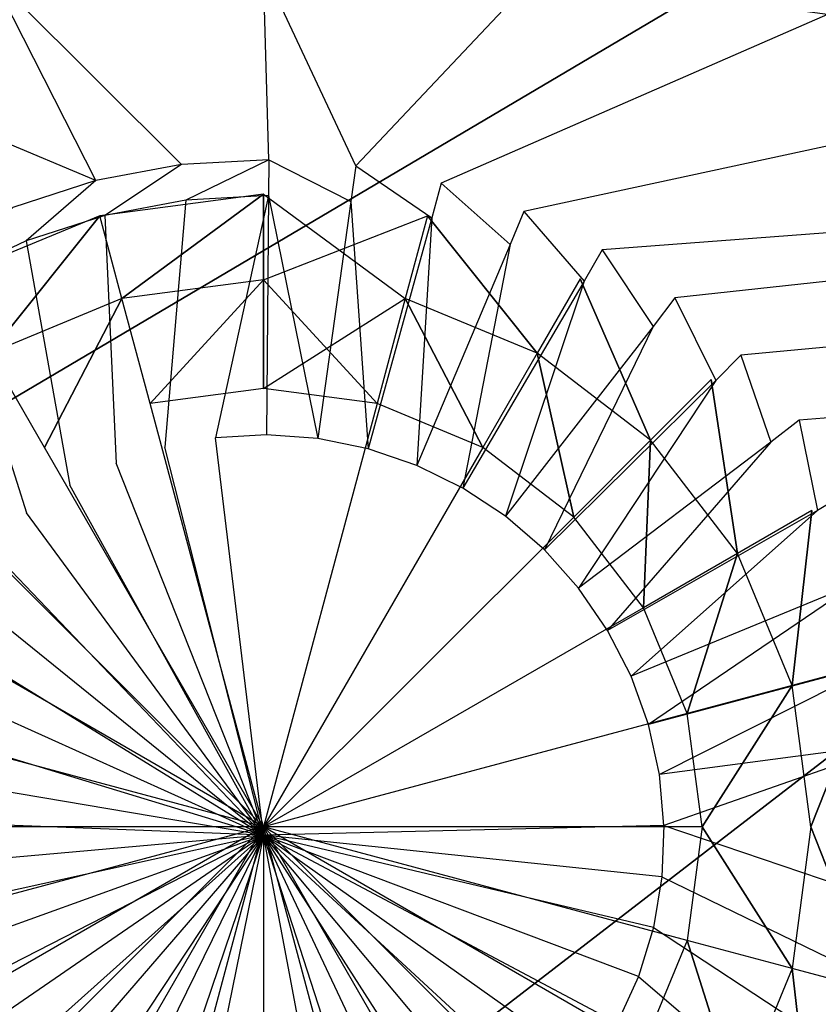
# Model space of a CAD drawing. Extents: x 0 to 1.3, y -0.48 to 0.
# Tile 14 of 24: x 0.6366 to 0.6805, y -0.2115 to -0.1574. Entities that reach past the tile are written whole.
import ezdxf

# ---------------------------------------------------------------- set-up
doc = ezdxf.new("R2010")
doc.units = 0
doc.layers.add('L0_BECKEN_N_611813__3___REPLACE', color=7, linetype='CONTINUOUS')
doc.layers.add('L1_BECKEN_611813___REPLACEMTFOR', color=7, linetype='CONTINUOUS')

msp = doc.modelspace()

# ---------------------------------------------------------------- linework, layer by layer
at = {"layer": 'L0_BECKEN_N_611813__3___REPLACE', "color": 8}
for points, invisible_edges in [([(0.642225, -0.172693, 0.043619), (0.650008, -0.166966, 0.040768), (0.641008, -0.16815, 0.040768), (0.642225, -0.172693, 0.043619)], 13), ([(0.650008, -0.166966, 0.040768), (0.642225, -0.172693, 0.043619), (0.650008, -0.171669, 0.043619), (0.650008, -0.166966, 0.040768)], 14), ([(0.65779, -0.172693, 0.043619), (0.650008, -0.166966, 0.040768), (0.650008, -0.171669, 0.043619), (0.65779, -0.172693, 0.043619)], 13), ([(0.650008, -0.166966, 0.040768), (0.65779, -0.172693, 0.043619), (0.659008, -0.16815, 0.040768), (0.650008, -0.166966, 0.040768)], 14), ([(0.634973, -0.175697, 0.043619), (0.641008, -0.16815, 0.040768), (0.632621, -0.171624, 0.040768), (0.634973, -0.175697, 0.043619)], 13), ([(0.641008, -0.16815, 0.040768), (0.634973, -0.175697, 0.043619), (0.642225, -0.172693, 0.043619), (0.641008, -0.16815, 0.040768)], 14), ([(0.665043, -0.175697, 0.043619), (0.659008, -0.16815, 0.040768), (0.65779, -0.172693, 0.043619), (0.665043, -0.175697, 0.043619)], 13), ([(0.659008, -0.16815, 0.040768), (0.665043, -0.175697, 0.043619), (0.667394, -0.171624, 0.040768), (0.659008, -0.16815, 0.040768)], 14), ([(0.643773, -0.178471, 0.045043), (0.650008, -0.171669, 0.043619), (0.642225, -0.172693, 0.043619), (0.643773, -0.178471, 0.045043)], 13), ([(0.650008, -0.171669, 0.043619), (0.643773, -0.178471, 0.045043), (0.650008, -0.17765, 0.045043), (0.650008, -0.171669, 0.043619)], 14), ([(0.656242, -0.178471, 0.045043), (0.650008, -0.171669, 0.043619), (0.650008, -0.17765, 0.045043), (0.656242, -0.178471, 0.045043)], 13), ([(0.650008, -0.171669, 0.043619), (0.656242, -0.178471, 0.045043), (0.65779, -0.172693, 0.043619), (0.650008, -0.171669, 0.043619)], 14), ([(0.67127, -0.180476, 0.043619), (0.667394, -0.171624, 0.040768), (0.665043, -0.175697, 0.043619), (0.67127, -0.180476, 0.043619)], 13), ([(0.667394, -0.171624, 0.040768), (0.67127, -0.180476, 0.043619), (0.674596, -0.17715, 0.040768), (0.667394, -0.171624, 0.040768)], 14), ([(0.637964, -0.180878, 0.045043), (0.642225, -0.172693, 0.043619), (0.634973, -0.175697, 0.043619), (0.637964, -0.180878, 0.045043)], 13), ([(0.642225, -0.172693, 0.043619), (0.637964, -0.180878, 0.045043), (0.643773, -0.178471, 0.045043), (0.642225, -0.172693, 0.043619)], 14), ([(0.662052, -0.180878, 0.045043), (0.65779, -0.172693, 0.043619), (0.656242, -0.178471, 0.045043), (0.662052, -0.180878, 0.045043)], 13), ([(0.65779, -0.172693, 0.043619), (0.662052, -0.180878, 0.045043), (0.665043, -0.175697, 0.043619), (0.65779, -0.172693, 0.043619)], 14), ([(0.634973, -0.175697, 0.043619), (0.632975, -0.184706, 0.045043), (0.637964, -0.180878, 0.045043), (0.634973, -0.175697, 0.043619)], 14), ([(0.667041, -0.184706, 0.045043), (0.665043, -0.175697, 0.043619), (0.662052, -0.180878, 0.045043), (0.667041, -0.184706, 0.045043)], 13), ([(0.665043, -0.175697, 0.043619), (0.667041, -0.184706, 0.045043), (0.67127, -0.180476, 0.043619), (0.665043, -0.175697, 0.043619)], 14), ([(0.676049, -0.186703, 0.043619), (0.674596, -0.17715, 0.040768), (0.67127, -0.180476, 0.043619), (0.676049, -0.186703, 0.043619)], 13), ([(0.674596, -0.17715, 0.040768), (0.676049, -0.186703, 0.043619), (0.680122, -0.184352, 0.040768), (0.674596, -0.17715, 0.040768)], 14), ([(0.650008, -0.17765, 0.045043), (0.643773, -0.178471, 0.045043), (0.650008, -0.201738, 0.046484), (0.650008, -0.17765, 0.045043)], 14), ([(0.656242, -0.178471, 0.045043), (0.650008, -0.17765, 0.045043), (0.650008, -0.201738, 0.046484), (0.656242, -0.178471, 0.045043)], 14), ([(0.650008, -0.201738, 0.046484), (0.643773, -0.178471, 0.045043), (0.637964, -0.180878, 0.045043), (0.650008, -0.201738, 0.046484)], 14), ([(0.662052, -0.180878, 0.045043), (0.656242, -0.178471, 0.045043), (0.650008, -0.201738, 0.046484), (0.662052, -0.180878, 0.045043)], 14), ([(0.670869, -0.189694, 0.045043), (0.67127, -0.180476, 0.043619), (0.667041, -0.184706, 0.045043), (0.670869, -0.189694, 0.045043)], 13), ([(0.67127, -0.180476, 0.043619), (0.670869, -0.189694, 0.045043), (0.676049, -0.186703, 0.043619), (0.67127, -0.180476, 0.043619)], 14), ([(0.650008, -0.201738, 0.046484), (0.637964, -0.180878, 0.045043), (0.632975, -0.184706, 0.045043), (0.650008, -0.201738, 0.046484)], 14), ([(0.667041, -0.184706, 0.045043), (0.662052, -0.180878, 0.045043), (0.650008, -0.201738, 0.046484), (0.667041, -0.184706, 0.045043)], 14), ([(0.679053, -0.193956, 0.043619), (0.680122, -0.184352, 0.040768), (0.676049, -0.186703, 0.043619), (0.679053, -0.193956, 0.043619)], 13), ([(0.680122, -0.184352, 0.040768), (0.679053, -0.193956, 0.043619), (0.683596, -0.192739, 0.040768), (0.680122, -0.184352, 0.040768)], 14), ([(0.650008, -0.201738, 0.046484), (0.632975, -0.184706, 0.045043), (0.629147, -0.189694, 0.045043), (0.650008, -0.201738, 0.046484)], 14), ([(0.670869, -0.189694, 0.045043), (0.667041, -0.184706, 0.045043), (0.650008, -0.201738, 0.046484), (0.670869, -0.189694, 0.045043)], 14), ([(0.673275, -0.195504, 0.045043), (0.676049, -0.186703, 0.043619), (0.670869, -0.189694, 0.045043), (0.673275, -0.195504, 0.045043)], 13), ([(0.676049, -0.186703, 0.043619), (0.673275, -0.195504, 0.045043), (0.679053, -0.193956, 0.043619), (0.676049, -0.186703, 0.043619)], 14), ([(0.650008, -0.201738, 0.046484), (0.629147, -0.189694, 0.045043), (0.626741, -0.195504, 0.045043), (0.650008, -0.201738, 0.046484)], 14), ([(0.673275, -0.195504, 0.045043), (0.670869, -0.189694, 0.045043), (0.650008, -0.201738, 0.046484), (0.673275, -0.195504, 0.045043)], 14), ([(0.680078, -0.201738, 0.043619), (0.683596, -0.192739, 0.040768), (0.679053, -0.193956, 0.043619), (0.680078, -0.201738, 0.043619)], 13), ([(0.683596, -0.192739, 0.040768), (0.680078, -0.201738, 0.043619), (0.684781, -0.201738, 0.040768), (0.683596, -0.192739, 0.040768)], 14), ([(0.674096, -0.201738, 0.045043), (0.679053, -0.193956, 0.043619), (0.673275, -0.195504, 0.045043), (0.674096, -0.201738, 0.045043)], 13), ([(0.679053, -0.193956, 0.043619), (0.674096, -0.201738, 0.045043), (0.680078, -0.201738, 0.043619), (0.679053, -0.193956, 0.043619)], 14), ([(0.650008, -0.201738, 0.046484), (0.626741, -0.195504, 0.045043), (0.62592, -0.201738, 0.045043), (0.650008, -0.201738, 0.046484)], 14), ([(0.674096, -0.201738, 0.045043), (0.673275, -0.195504, 0.045043), (0.650008, -0.201738, 0.046484), (0.674096, -0.201738, 0.045043)], 14), ([(0.650008, -0.201738, 0.046484), (0.62592, -0.201738, 0.045043), (0.626741, -0.207973, 0.045043), (0.650008, -0.201738, 0.046484)], 14), ([(0.650008, -0.201738, 0.046484), (0.626741, -0.207973, 0.045043), (0.629147, -0.213782, 0.045043), (0.650008, -0.201738, 0.046484)], 14), ([(0.650008, -0.201738, 0.046484), (0.629147, -0.213782, 0.045043), (0.632975, -0.218771, 0.045043), (0.650008, -0.201738, 0.046484)], 14), ([(0.650008, -0.201738, 0.046484), (0.632975, -0.218771, 0.045043), (0.637964, -0.222599, 0.045043), (0.650008, -0.201738, 0.046484)], 14), ([(0.650008, -0.201738, 0.046484), (0.637964, -0.222599, 0.045043), (0.643773, -0.225005, 0.045043), (0.650008, -0.201738, 0.046484)], 14), ([(0.650008, -0.201738, 0.046484), (0.643773, -0.225005, 0.045043), (0.650008, -0.225826, 0.045043), (0.650008, -0.201738, 0.046484)], 14), ([(0.656242, -0.225005, 0.045043), (0.650008, -0.201738, 0.046484), (0.650008, -0.225826, 0.045043), (0.656242, -0.225005, 0.045043)], 14), ([(0.662052, -0.222599, 0.045043), (0.650008, -0.201738, 0.046484), (0.656242, -0.225005, 0.045043), (0.662052, -0.222599, 0.045043)], 14), ([(0.66704, -0.218771, 0.045043), (0.650008, -0.201738, 0.046484), (0.662052, -0.222599, 0.045043), (0.66704, -0.218771, 0.045043)], 14), ([(0.670868, -0.213782, 0.045043), (0.650008, -0.201738, 0.046484), (0.66704, -0.218771, 0.045043), (0.670868, -0.213782, 0.045043)], 14), ([(0.673275, -0.207973, 0.045043), (0.650008, -0.201738, 0.046484), (0.670868, -0.213782, 0.045043), (0.673275, -0.207973, 0.045043)], 14), ([(0.674096, -0.201738, 0.045043), (0.650008, -0.201738, 0.046484), (0.673275, -0.207973, 0.045043), (0.674096, -0.201738, 0.045043)], 14), ([(0.679053, -0.209521, 0.043619), (0.674096, -0.201738, 0.045043), (0.673275, -0.207973, 0.045043), (0.679053, -0.209521, 0.043619)], 13), ([(0.674096, -0.201738, 0.045043), (0.679053, -0.209521, 0.043619), (0.680078, -0.201738, 0.043619), (0.674096, -0.201738, 0.045043)], 14), ([(0.683596, -0.210738, 0.040768), (0.680078, -0.201738, 0.043619), (0.679053, -0.209521, 0.043619), (0.683596, -0.210738, 0.040768)], 13), ([(0.680078, -0.201738, 0.043619), (0.683596, -0.210738, 0.040768), (0.684781, -0.201738, 0.040768), (0.680078, -0.201738, 0.043619)], 14), ([(0.676049, -0.216773, 0.043619), (0.673275, -0.207973, 0.045043), (0.670868, -0.213782, 0.045043), (0.676049, -0.216773, 0.043619)], 13), ([(0.673275, -0.207973, 0.045043), (0.676049, -0.216773, 0.043619), (0.679053, -0.209521, 0.043619), (0.673275, -0.207973, 0.045043)], 14), ([(0.680122, -0.219125, 0.040768), (0.679053, -0.209521, 0.043619), (0.676049, -0.216773, 0.043619), (0.680122, -0.219125, 0.040768)], 13), ([(0.679053, -0.209521, 0.043619), (0.680122, -0.219125, 0.040768), (0.683596, -0.210738, 0.040768), (0.679053, -0.209521, 0.043619)], 14)]:
    msp.add_3dface(points, dxfattribs=dict(at, invisible_edges=invisible_edges))
at = {"layer": 'L1_BECKEN_611813___REPLACEMTFOR', "color": 8}
for points, invisible_edges in [([(0.363478, -0.106697), (0.937689, 0), (0.372258, -0.163497), (0.363478, -0.106697)], 10), ([(0.372258, -0.163497), (0.937689, 0), (0.386954, -0.207096), (0.372258, -0.163497)], 13), ([(0.386954, -0.207096), (0.937689, 0), (0.393763, -0.22832), (0.386954, -0.207096)], 10), ([(0.393763, -0.22832), (0.937689, 0), (0.399145, -0.242771), (0.393763, -0.22832)], 13), ([(0.399145, -0.242771), (0.937689, 0), (0.408644, -0.256961), (0.399145, -0.242771)], 10), ([(0.408644, -0.256961), (0.937689, 0), (0.419036, -0.268345), (0.408644, -0.256961)], 13), ([(0.419036, -0.268345), (0.937689, 0), (0.433372, -0.277748), (0.419036, -0.268345)], 10), ([(0.433372, -0.277748), (0.937689, 0), (0.454134, -0.285832), (0.433372, -0.277748)], 13), ([(0.454134, -0.285832), (0.937689, 0), (0.474954, -0.287985), (0.454134, -0.285832)], 10), ([(0.474954, -0.287985), (0.937689, 0), (0.563821, -0.288271), (0.474954, -0.287985)], 13), ([(0.563821, -0.288271), (0.937689, 0), (0.650004, -0.288548), (0.563821, -0.288271)], 10), ([(0.650004, -0.288548), (0.937689, 0), (0.736183, -0.288271), (0.650004, -0.288548)], 13), ([(0.650002, -0.154602, 0.045015), (0.635078, -0.154952, 0.044715), (0.645502, -0.165339, 0.038249), (0.650002, -0.154602, 0.045015)], 14), ([(0.650288, -0.165069, 0.038249), (0.650002, -0.154602, 0.045015), (0.645502, -0.165339, 0.038249), (0.650288, -0.165069, 0.038249)], 14), ([(0.664926, -0.154952, 0.044715), (0.650002, -0.154602, 0.045015), (0.655069, -0.165412, 0.038249), (0.664926, -0.154952, 0.044715)], 14), ([(0.655069, -0.165412, 0.038249), (0.650002, -0.154602, 0.045015), (0.650288, -0.165069, 0.038249), (0.655069, -0.165412, 0.038249)], 14), ([(0.64079, -0.16622, 0.038249), (0.635078, -0.154952, 0.044715), (0.61902, -0.157082, 0.044489), (0.64079, -0.16622, 0.038249)], 14), ([(0.645502, -0.165339, 0.038249), (0.635078, -0.154952, 0.044715), (0.64079, -0.16622, 0.038249), (0.645502, -0.165339, 0.038249)], 14), ([(0.664926, -0.154952, 0.044715), (0.655069, -0.165412, 0.038249), (0.659767, -0.166365, 0.038249), (0.664926, -0.154952, 0.044715)], 14), ([(0.680984, -0.157082, 0.044489), (0.664926, -0.154952, 0.044715), (0.659767, -0.166365, 0.038249), (0.680984, -0.157082, 0.044489)], 14), ([(0.64079, -0.16622, 0.038249), (0.61902, -0.157082, 0.044489), (0.636229, -0.167695, 0.038249), (0.64079, -0.16622, 0.038249)], 14), ([(0.680984, -0.157082, 0.044489), (0.659767, -0.166365, 0.038249), (0.664304, -0.16791, 0.038249), (0.680984, -0.157082, 0.044489)], 14), ([(0.696623, -0.160934, 0.044177), (0.680984, -0.157082, 0.044489), (0.664304, -0.16791, 0.038249), (0.696623, -0.160934, 0.044177)], 14), ([(0.696623, -0.160934, 0.044177), (0.664304, -0.16791, 0.038249), (0.668607, -0.170022, 0.038249), (0.696623, -0.160934, 0.044177)], 14), ([(0.711501, -0.166788, 0.043828), (0.696623, -0.160934, 0.044177), (0.668607, -0.170022, 0.038249), (0.711501, -0.166788, 0.043828)], 14), ([(0.641277, -0.168135, 0.038249), (0.645502, -0.165339, 0.038249), (0.64079, -0.16622, 0.038249), (0.641277, -0.168135, 0.038249)], 13), ([(0.645502, -0.165339, 0.038249), (0.641277, -0.168135, 0.038249), (0.64574, -0.167301, 0.038249), (0.645502, -0.165339, 0.038249)], 14), ([(0.64574, -0.167301, 0.038249), (0.650288, -0.165069, 0.038249), (0.645502, -0.165339, 0.038249), (0.64574, -0.167301, 0.038249)], 13), ([(0.650288, -0.165069, 0.038249), (0.64574, -0.167301, 0.038249), (0.650273, -0.167045, 0.038249), (0.650288, -0.165069, 0.038249)], 14), ([(0.654801, -0.16737, 0.038249), (0.650288, -0.165069, 0.038249), (0.650273, -0.167045, 0.038249), (0.654801, -0.16737, 0.038249)], 13), ([(0.650288, -0.165069, 0.038249), (0.654801, -0.16737, 0.038249), (0.655069, -0.165412, 0.038249), (0.650288, -0.165069, 0.038249)], 14), ([(0.659251, -0.168272, 0.038249), (0.655069, -0.165412, 0.038249), (0.654801, -0.16737, 0.038249), (0.659251, -0.168272, 0.038249)], 13), ([(0.655069, -0.165412, 0.038249), (0.659251, -0.168272, 0.038249), (0.659767, -0.166365, 0.038249), (0.655069, -0.165412, 0.038249)], 14), ([(0.636957, -0.169533, 0.038249), (0.64079, -0.16622, 0.038249), (0.636229, -0.167695, 0.038249), (0.636957, -0.169533, 0.038249)], 13), ([(0.64079, -0.16622, 0.038249), (0.636957, -0.169533, 0.038249), (0.641277, -0.168135, 0.038249), (0.64079, -0.16622, 0.038249)], 14), ([(0.663549, -0.169736, 0.038249), (0.659767, -0.166365, 0.038249), (0.659251, -0.168272, 0.038249), (0.663549, -0.169736, 0.038249)], 13), ([(0.659767, -0.166365, 0.038249), (0.663549, -0.169736, 0.038249), (0.664304, -0.16791, 0.038249), (0.659767, -0.166365, 0.038249)], 14), ([(0.650008, -0.166966, 0.040768), (0.642225, -0.172693, 0.043619), (0.641008, -0.16815, 0.040768), (0.650008, -0.166966, 0.040768)], 13), ([(0.642225, -0.172693, 0.043619), (0.650008, -0.166966, 0.040768), (0.650008, -0.171669, 0.043619), (0.642225, -0.172693, 0.043619)], 14), ([(0.647357, -0.180357, 0.030406), (0.650273, -0.167045, 0.038249), (0.64574, -0.167301, 0.038249), (0.647357, -0.180357, 0.030406)], 13), ([(0.650273, -0.167045, 0.038249), (0.647357, -0.180357, 0.030406), (0.650172, -0.180198, 0.030406), (0.650273, -0.167045, 0.038249)], 14), ([(0.659008, -0.16815, 0.040768), (0.650008, -0.171669, 0.043619), (0.650008, -0.166966, 0.040768), (0.659008, -0.16815, 0.040768)], 13), ([(0.652985, -0.1804, 0.030406), (0.650273, -0.167045, 0.038249), (0.650172, -0.180198, 0.030406), (0.652985, -0.1804, 0.030406)], 13), ([(0.650273, -0.167045, 0.038249), (0.652985, -0.1804, 0.030406), (0.654801, -0.16737, 0.038249), (0.650273, -0.167045, 0.038249)], 14), ([(0.711501, -0.166788, 0.043828), (0.668607, -0.170022, 0.038249), (0.672604, -0.172668, 0.03825), (0.711501, -0.166788, 0.043828)], 14), ([(0.714799, -0.168039, 0.044063), (0.711501, -0.166788, 0.043828), (0.672604, -0.172668, 0.03825), (0.714799, -0.168039, 0.044063)], 14), ([(0.636229, -0.167695, 0.038249), (0.632851, -0.171471, 0.038249), (0.636957, -0.169533, 0.038249), (0.636229, -0.167695, 0.038249)], 14), ([(0.644585, -0.180875, 0.030406), (0.64574, -0.167301, 0.038249), (0.641277, -0.168135, 0.038249), (0.644585, -0.180875, 0.030406)], 13), ([(0.64574, -0.167301, 0.038249), (0.644585, -0.180875, 0.030406), (0.647357, -0.180357, 0.030406), (0.64574, -0.167301, 0.038249)], 14), ([(0.655748, -0.18096, 0.030406), (0.654801, -0.16737, 0.038249), (0.652985, -0.1804, 0.030406), (0.655748, -0.18096, 0.030406)], 13), ([(0.654801, -0.16737, 0.038249), (0.655748, -0.18096, 0.030406), (0.659251, -0.168272, 0.038249), (0.654801, -0.16737, 0.038249)], 14), ([(0.641008, -0.16815, 0.040768), (0.634973, -0.175697, 0.043619), (0.632621, -0.171624, 0.040768), (0.641008, -0.16815, 0.040768)], 13), ([(0.634973, -0.175697, 0.043619), (0.641008, -0.16815, 0.040768), (0.642225, -0.172693, 0.043619), (0.634973, -0.175697, 0.043619)], 14), ([(0.641903, -0.181743, 0.030406), (0.641277, -0.168135, 0.038249), (0.636957, -0.169533, 0.038249), (0.641903, -0.181743, 0.030406)], 13), ([(0.641277, -0.168135, 0.038249), (0.641903, -0.181743, 0.030406), (0.644585, -0.180875, 0.030406), (0.641277, -0.168135, 0.038249)], 14), ([(0.650008, -0.171669, 0.043619), (0.659008, -0.16815, 0.040768), (0.65779, -0.172693, 0.043619), (0.650008, -0.171669, 0.043619)], 14), ([(0.658417, -0.181869, 0.030406), (0.659251, -0.168272, 0.038249), (0.655748, -0.18096, 0.030406), (0.658417, -0.181869, 0.030406)], 13), ([(0.659008, -0.16815, 0.040768), (0.665043, -0.175697, 0.043619), (0.65779, -0.172693, 0.043619), (0.659008, -0.16815, 0.040768)], 13), ([(0.659251, -0.168272, 0.038249), (0.658417, -0.181869, 0.030406), (0.663549, -0.169736, 0.038249), (0.659251, -0.168272, 0.038249)], 14), ([(0.665043, -0.175697, 0.043619), (0.659008, -0.16815, 0.040768), (0.667394, -0.171624, 0.040768), (0.665043, -0.175697, 0.043619)], 14), ([(0.667624, -0.171737, 0.03825), (0.664304, -0.16791, 0.038249), (0.663549, -0.169736, 0.038249), (0.667624, -0.171737, 0.03825)], 13), ([(0.664304, -0.16791, 0.038249), (0.667624, -0.171737, 0.03825), (0.668607, -0.170022, 0.038249), (0.664304, -0.16791, 0.038249)], 14), ([(0.714799, -0.168039, 0.044063), (0.672604, -0.172668, 0.03825), (0.676231, -0.175803, 0.03825), (0.714799, -0.168039, 0.044063)], 14), ([(0.720077, -0.171773, 0.043765), (0.714799, -0.168039, 0.044063), (0.676231, -0.175803, 0.03825), (0.720077, -0.171773, 0.043765)], 14), ([(0.639353, -0.182947, 0.030406), (0.636957, -0.169533, 0.038249), (0.632851, -0.171471, 0.038249), (0.639353, -0.182947, 0.030406)], 13), ([(0.636957, -0.169533, 0.038249), (0.639353, -0.182947, 0.030406), (0.641903, -0.181743, 0.030406), (0.636957, -0.169533, 0.038249)], 14), ([(0.660948, -0.183112, 0.030406), (0.663549, -0.169736, 0.038249), (0.658417, -0.181869, 0.030406), (0.660948, -0.183112, 0.030406)], 13), ([(0.663549, -0.169736, 0.038249), (0.660948, -0.183112, 0.030406), (0.667624, -0.171737, 0.03825), (0.663549, -0.169736, 0.038249)], 14), ([(0.671411, -0.174243, 0.03825), (0.668607, -0.170022, 0.038249), (0.667624, -0.171737, 0.03825), (0.671411, -0.174243, 0.03825)], 13), ([(0.668607, -0.170022, 0.038249), (0.671411, -0.174243, 0.03825), (0.672604, -0.172668, 0.03825), (0.668607, -0.170022, 0.038249)], 14), ([(0.636978, -0.184467, 0.030406), (0.632851, -0.171471, 0.038249), (0.629027, -0.173919, 0.038249), (0.636978, -0.184467, 0.030406)], 13), ([(0.632851, -0.171471, 0.038249), (0.636978, -0.184467, 0.030406), (0.639353, -0.182947, 0.030406), (0.632851, -0.171471, 0.038249)], 14), ([(0.650008, -0.171669, 0.043619), (0.643773, -0.178471, 0.045043), (0.642225, -0.172693, 0.043619), (0.650008, -0.171669, 0.043619)], 13), ([(0.643773, -0.178471, 0.045043), (0.650008, -0.171669, 0.043619), (0.650008, -0.17765, 0.045043), (0.643773, -0.178471, 0.045043)], 14), ([(0.65779, -0.172693, 0.043619), (0.650008, -0.17765, 0.045043), (0.650008, -0.171669, 0.043619), (0.65779, -0.172693, 0.043619)], 13), ([(0.6633, -0.184668, 0.030406), (0.667624, -0.171737, 0.03825), (0.660948, -0.183112, 0.030406), (0.6633, -0.184668, 0.030406)], 13), ([(0.667624, -0.171737, 0.03825), (0.6633, -0.184668, 0.030406), (0.671411, -0.174243, 0.03825), (0.667624, -0.171737, 0.03825)], 14), ([(0.667394, -0.171624, 0.040768), (0.67127, -0.180476, 0.043619), (0.665043, -0.175697, 0.043619), (0.667394, -0.171624, 0.040768)], 13), ([(0.67127, -0.180476, 0.043619), (0.667394, -0.171624, 0.040768), (0.674596, -0.17715, 0.040768), (0.67127, -0.180476, 0.043619)], 14), ([(0.720077, -0.171773, 0.043765), (0.676231, -0.175803, 0.03825), (0.679426, -0.179376, 0.03825), (0.720077, -0.171773, 0.043765)], 14), ([(0.724744, -0.175899, 0.0435), (0.720077, -0.171773, 0.043765), (0.679426, -0.179376, 0.03825), (0.724744, -0.175899, 0.0435)], 14), ([(0.642225, -0.172693, 0.043619), (0.637964, -0.180878, 0.045043), (0.634973, -0.175697, 0.043619), (0.642225, -0.172693, 0.043619)], 13), ([(0.637964, -0.180878, 0.045043), (0.642225, -0.172693, 0.043619), (0.643773, -0.178471, 0.045043), (0.637964, -0.180878, 0.045043)], 14), ([(0.650008, -0.17765, 0.045043), (0.65779, -0.172693, 0.043619), (0.656242, -0.178471, 0.045043), (0.650008, -0.17765, 0.045043)], 14), ([(0.65779, -0.172693, 0.043619), (0.662052, -0.180878, 0.045043), (0.656242, -0.178471, 0.045043), (0.65779, -0.172693, 0.043619)], 13), ([(0.662052, -0.180878, 0.045043), (0.65779, -0.172693, 0.043619), (0.665043, -0.175697, 0.043619), (0.662052, -0.180878, 0.045043)], 14), ([(0.674845, -0.177212, 0.03825), (0.672604, -0.172668, 0.03825), (0.671411, -0.174243, 0.03825), (0.674845, -0.177212, 0.03825)], 13), ([(0.672604, -0.172668, 0.03825), (0.674845, -0.177212, 0.03825), (0.676231, -0.175803, 0.03825), (0.672604, -0.172668, 0.03825)], 14), ([(0.629027, -0.173919, 0.038249), (0.634817, -0.186279, 0.030406), (0.636978, -0.184467, 0.030406), (0.629027, -0.173919, 0.038249)], 14), ([(0.665433, -0.186512, 0.030406), (0.671411, -0.174243, 0.03825), (0.6633, -0.184668, 0.030406), (0.665433, -0.186512, 0.030406)], 13), ([(0.671411, -0.174243, 0.03825), (0.665433, -0.186512, 0.030406), (0.674845, -0.177212, 0.03825), (0.671411, -0.174243, 0.03825)], 14), ([(0.632975, -0.184706, 0.045043), (0.634973, -0.175697, 0.043619), (0.637964, -0.180878, 0.045043), (0.632975, -0.184706, 0.045043)], 14), ([(0.665043, -0.175697, 0.043619), (0.667041, -0.184706, 0.045043), (0.662052, -0.180878, 0.045043), (0.665043, -0.175697, 0.043619)], 13), ([(0.667041, -0.184706, 0.045043), (0.665043, -0.175697, 0.043619), (0.67127, -0.180476, 0.043619), (0.667041, -0.184706, 0.045043)], 14), ([(0.677872, -0.180596, 0.03825), (0.676231, -0.175803, 0.03825), (0.674845, -0.177212, 0.03825), (0.677872, -0.180596, 0.03825)], 13), ([(0.676231, -0.175803, 0.03825), (0.677872, -0.180596, 0.03825), (0.679426, -0.179376, 0.03825), (0.676231, -0.175803, 0.03825)], 14), ([(0.724744, -0.175899, 0.0435), (0.679426, -0.179376, 0.03825), (0.682138, -0.183328, 0.03825), (0.724744, -0.175899, 0.0435)], 14), ([(0.667313, -0.188614, 0.030406), (0.674845, -0.177212, 0.03825), (0.665433, -0.186512, 0.030406), (0.667313, -0.188614, 0.030406)], 13), ([(0.674845, -0.177212, 0.03825), (0.667313, -0.188614, 0.030406), (0.677872, -0.180596, 0.03825), (0.674845, -0.177212, 0.03825)], 14), ([(0.674596, -0.17715, 0.040768), (0.676049, -0.186703, 0.043619), (0.67127, -0.180476, 0.043619), (0.674596, -0.17715, 0.040768)], 13), ([(0.676049, -0.186703, 0.043619), (0.674596, -0.17715, 0.040768), (0.680122, -0.184352, 0.040768), (0.676049, -0.186703, 0.043619)], 14), ([(0.650008, -0.201738, 0.046484), (0.643773, -0.178471, 0.045043), (0.650008, -0.17765, 0.045043), (0.650008, -0.201738, 0.046484)], 14), ([(0.656242, -0.178471, 0.045043), (0.650008, -0.201738, 0.046484), (0.650008, -0.17765, 0.045043), (0.656242, -0.178471, 0.045043)], 14), ([(0.650008, -0.201738, 0.046484), (0.637964, -0.180878, 0.045043), (0.643773, -0.178471, 0.045043), (0.650008, -0.201738, 0.046484)], 14), ([(0.662052, -0.180878, 0.045043), (0.650008, -0.201738, 0.046484), (0.656242, -0.178471, 0.045043), (0.662052, -0.180878, 0.045043)], 14), ([(0.680441, -0.18434, 0.03825), (0.679426, -0.179376, 0.03825), (0.677872, -0.180596, 0.03825), (0.680441, -0.18434, 0.03825)], 13), ([(0.679426, -0.179376, 0.03825), (0.680441, -0.18434, 0.03825), (0.682138, -0.183328, 0.03825), (0.679426, -0.179376, 0.03825)], 14), ([(0.650004, -0.202195, 0.030406), (0.647357, -0.180357, 0.030406), (0.644585, -0.180875, 0.030406), (0.650004, -0.202195, 0.030406)], 14), ([(0.650172, -0.180198, 0.030406), (0.647357, -0.180357, 0.030406), (0.650004, -0.202195, 0.030406), (0.650172, -0.180198, 0.030406)], 14), ([(0.652985, -0.1804, 0.030406), (0.650172, -0.180198, 0.030406), (0.650004, -0.202195, 0.030406), (0.652985, -0.1804, 0.030406)], 14), ([(0.655748, -0.18096, 0.030406), (0.652985, -0.1804, 0.030406), (0.650004, -0.202195, 0.030406), (0.655748, -0.18096, 0.030406)], 14), ([(0.67127, -0.180476, 0.043619), (0.670869, -0.189694, 0.045043), (0.667041, -0.184706, 0.045043), (0.67127, -0.180476, 0.043619)], 13), ([(0.668908, -0.190939, 0.030406), (0.677872, -0.180596, 0.03825), (0.667313, -0.188614, 0.030406), (0.668908, -0.190939, 0.030406)], 13), ([(0.677872, -0.180596, 0.03825), (0.668908, -0.190939, 0.030406), (0.680441, -0.18434, 0.03825), (0.677872, -0.180596, 0.03825)], 14), ([(0.670869, -0.189694, 0.045043), (0.67127, -0.180476, 0.043619), (0.676049, -0.186703, 0.043619), (0.670869, -0.189694, 0.045043)], 14), ([(0.650008, -0.201738, 0.046484), (0.632975, -0.184706, 0.045043), (0.637964, -0.180878, 0.045043), (0.650008, -0.201738, 0.046484)], 14), ([(0.650004, -0.202195, 0.030406), (0.644585, -0.180875, 0.030406), (0.641903, -0.181743, 0.030406), (0.650004, -0.202195, 0.030406)], 14), ([(0.658417, -0.181869, 0.030406), (0.655748, -0.18096, 0.030406), (0.650004, -0.202195, 0.030406), (0.658417, -0.181869, 0.030406)], 14), ([(0.667041, -0.184706, 0.045043), (0.650008, -0.201738, 0.046484), (0.662052, -0.180878, 0.045043), (0.667041, -0.184706, 0.045043)], 14), ([(0.650004, -0.202195, 0.030406), (0.641903, -0.181743, 0.030406), (0.639353, -0.182947, 0.030406), (0.650004, -0.202195, 0.030406)], 14), ([(0.660948, -0.183112, 0.030406), (0.658417, -0.181869, 0.030406), (0.650004, -0.202195, 0.030406), (0.660948, -0.183112, 0.030406)], 14), ([(0.650004, -0.202195, 0.030406), (0.639353, -0.182947, 0.030406), (0.636978, -0.184467, 0.030406), (0.650004, -0.202195, 0.030406)], 14), ([(0.6633, -0.184668, 0.030406), (0.660948, -0.183112, 0.030406), (0.650004, -0.202195, 0.030406), (0.6633, -0.184668, 0.030406)], 14), ([(0.68251, -0.188381, 0.03825), (0.682138, -0.183328, 0.03825), (0.680441, -0.18434, 0.03825), (0.68251, -0.188381, 0.03825)], 13), ([(0.650004, -0.202195, 0.030406), (0.636978, -0.184467, 0.030406), (0.634817, -0.186279, 0.030406), (0.650004, -0.202195, 0.030406)], 14), ([(0.670193, -0.193449, 0.030406), (0.680441, -0.18434, 0.03825), (0.668908, -0.190939, 0.030406), (0.670193, -0.193449, 0.030406)], 13), ([(0.680441, -0.18434, 0.03825), (0.670193, -0.193449, 0.030406), (0.68251, -0.188381, 0.03825), (0.680441, -0.18434, 0.03825)], 14), ([(0.680122, -0.184352, 0.040768), (0.679053, -0.193956, 0.043619), (0.676049, -0.186703, 0.043619), (0.680122, -0.184352, 0.040768)], 13), ([(0.679053, -0.193956, 0.043619), (0.680122, -0.184352, 0.040768), (0.683596, -0.192739, 0.040768), (0.679053, -0.193956, 0.043619)], 14), ([(0.650008, -0.201738, 0.046484), (0.629147, -0.189694, 0.045043), (0.632975, -0.184706, 0.045043), (0.650008, -0.201738, 0.046484)], 14), ([(0.665433, -0.186512, 0.030406), (0.6633, -0.184668, 0.030406), (0.650004, -0.202195, 0.030406), (0.665433, -0.186512, 0.030406)], 14), ([(0.670869, -0.189694, 0.045043), (0.650008, -0.201738, 0.046484), (0.667041, -0.184706, 0.045043), (0.670869, -0.189694, 0.045043)], 14), ([(0.650004, -0.202195, 0.030406), (0.634817, -0.186279, 0.030406), (0.632906, -0.188351, 0.030406), (0.650004, -0.202195, 0.030406)], 14), ([(0.667313, -0.188614, 0.030406), (0.665433, -0.186512, 0.030406), (0.650004, -0.202195, 0.030406), (0.667313, -0.188614, 0.030406)], 14), ([(0.676049, -0.186703, 0.043619), (0.673275, -0.195504, 0.045043), (0.670869, -0.189694, 0.045043), (0.676049, -0.186703, 0.043619)], 13), ([(0.673275, -0.195504, 0.045043), (0.676049, -0.186703, 0.043619), (0.679053, -0.193956, 0.043619), (0.673275, -0.195504, 0.045043)], 14), ([(0.650004, -0.202195, 0.030406), (0.632906, -0.188351, 0.030406), (0.631275, -0.190652, 0.030406), (0.650004, -0.202195, 0.030406)], 14), ([(0.668908, -0.190939, 0.030406), (0.667313, -0.188614, 0.030406), (0.650004, -0.202195, 0.030406), (0.668908, -0.190939, 0.030406)], 14), ([(0.671147, -0.196102, 0.030406), (0.68251, -0.188381, 0.03825), (0.670193, -0.193449, 0.030406), (0.671147, -0.196102, 0.030406)], 13), ([(0.68251, -0.188381, 0.03825), (0.671147, -0.196102, 0.030406), (0.684046, -0.192654, 0.03825), (0.68251, -0.188381, 0.03825)], 14), ([(0.650008, -0.201738, 0.046484), (0.626741, -0.195504, 0.045043), (0.629147, -0.189694, 0.045043), (0.650008, -0.201738, 0.046484)], 14), ([(0.673275, -0.195504, 0.045043), (0.650008, -0.201738, 0.046484), (0.670869, -0.189694, 0.045043), (0.673275, -0.195504, 0.045043)], 14), ([(0.650004, -0.202195, 0.030406), (0.631275, -0.190652, 0.030406), (0.629951, -0.193142, 0.030406), (0.650004, -0.202195, 0.030406)], 14), ([(0.670193, -0.193449, 0.030406), (0.668908, -0.190939, 0.030406), (0.650004, -0.202195, 0.030406), (0.670193, -0.193449, 0.030406)], 14), ([(0.650004, -0.202195, 0.030406), (0.629951, -0.193142, 0.030406), (0.628957, -0.19578, 0.030406), (0.650004, -0.202195, 0.030406)], 14), ([(0.671753, -0.198856, 0.030406), (0.684046, -0.192654, 0.03825), (0.671147, -0.196102, 0.030406), (0.671753, -0.198856, 0.030406)], 13), ([(0.684046, -0.192654, 0.03825), (0.671753, -0.198856, 0.030406), (0.685022, -0.197088, 0.03825), (0.684046, -0.192654, 0.03825)], 14), ([(0.683596, -0.192739, 0.040768), (0.680078, -0.201738, 0.043619), (0.679053, -0.193956, 0.043619), (0.683596, -0.192739, 0.040768)], 13), ([(0.680078, -0.201738, 0.043619), (0.683596, -0.192739, 0.040768), (0.684781, -0.201738, 0.040768), (0.680078, -0.201738, 0.043619)], 14), ([(0.671147, -0.196102, 0.030406), (0.670193, -0.193449, 0.030406), (0.650004, -0.202195, 0.030406), (0.671147, -0.196102, 0.030406)], 14), ([(0.679053, -0.193956, 0.043619), (0.674096, -0.201738, 0.045043), (0.673275, -0.195504, 0.045043), (0.679053, -0.193956, 0.043619)], 13), ([(0.674096, -0.201738, 0.045043), (0.679053, -0.193956, 0.043619), (0.680078, -0.201738, 0.043619), (0.674096, -0.201738, 0.045043)], 14), ([(0.650008, -0.201738, 0.046484), (0.62592, -0.201738, 0.045043), (0.626741, -0.195504, 0.045043), (0.650008, -0.201738, 0.046484)], 14), ([(0.650004, -0.202195, 0.030406), (0.628957, -0.19578, 0.030406), (0.628309, -0.198524, 0.030406), (0.650004, -0.202195, 0.030406)], 14), ([(0.674096, -0.201738, 0.045043), (0.650008, -0.201738, 0.046484), (0.673275, -0.195504, 0.045043), (0.674096, -0.201738, 0.045043)], 14), ([(0.671753, -0.198856, 0.030406), (0.671147, -0.196102, 0.030406), (0.650004, -0.202195, 0.030406), (0.671753, -0.198856, 0.030406)], 14), ([(0.672002, -0.201665, 0.030406), (0.685022, -0.197088, 0.03825), (0.671753, -0.198856, 0.030406), (0.672002, -0.201665, 0.030406)], 13), ([(0.685022, -0.197088, 0.03825), (0.672002, -0.201665, 0.030406), (0.685424, -0.20161, 0.03825), (0.685022, -0.197088, 0.03825)], 14), ([(0.650004, -0.202195, 0.030406), (0.628309, -0.198524, 0.030406), (0.628017, -0.201329, 0.030406), (0.650004, -0.202195, 0.030406)], 14), ([(0.672002, -0.201665, 0.030406), (0.671753, -0.198856, 0.030406), (0.650004, -0.202195, 0.030406), (0.672002, -0.201665, 0.030406)], 14), ([(0.650008, -0.201738, 0.046484), (0.626741, -0.207973, 0.045043), (0.62592, -0.201738, 0.045043), (0.650008, -0.201738, 0.046484)], 14), ([(0.650008, -0.201738, 0.046484), (0.629147, -0.213782, 0.045043), (0.626741, -0.207973, 0.045043), (0.650008, -0.201738, 0.046484)], 14), ([(0.650004, -0.202195, 0.030406), (0.628017, -0.201329, 0.030406), (0.628086, -0.204148, 0.030406), (0.650004, -0.202195, 0.030406)], 14), ([(0.650008, -0.201738, 0.046484), (0.632975, -0.218771, 0.045043), (0.629147, -0.213782, 0.045043), (0.650008, -0.201738, 0.046484)], 14), ([(0.650008, -0.201738, 0.046484), (0.637964, -0.222599, 0.045043), (0.632975, -0.218771, 0.045043), (0.650008, -0.201738, 0.046484)], 14), ([(0.650008, -0.201738, 0.046484), (0.643773, -0.225005, 0.045043), (0.637964, -0.222599, 0.045043), (0.650008, -0.201738, 0.046484)], 14), ([(0.650008, -0.201738, 0.046484), (0.650008, -0.225826, 0.045043), (0.643773, -0.225005, 0.045043), (0.650008, -0.201738, 0.046484)], 14), ([(0.672002, -0.201665, 0.030406), (0.650004, -0.202195, 0.030406), (0.671891, -0.204482, 0.030406), (0.672002, -0.201665, 0.030406)], 14), ([(0.674096, -0.201738, 0.045043), (0.673275, -0.207973, 0.045043), (0.650008, -0.201738, 0.046484), (0.674096, -0.201738, 0.045043)], 14), ([(0.673275, -0.207973, 0.045043), (0.670868, -0.213782, 0.045043), (0.650008, -0.201738, 0.046484), (0.673275, -0.207973, 0.045043)], 14), ([(0.670868, -0.213782, 0.045043), (0.66704, -0.218771, 0.045043), (0.650008, -0.201738, 0.046484), (0.670868, -0.213782, 0.045043)], 14), ([(0.66704, -0.218771, 0.045043), (0.662052, -0.222599, 0.045043), (0.650008, -0.201738, 0.046484), (0.66704, -0.218771, 0.045043)], 14), ([(0.662052, -0.222599, 0.045043), (0.656242, -0.225005, 0.045043), (0.650008, -0.201738, 0.046484), (0.662052, -0.222599, 0.045043)], 14), ([(0.656242, -0.225005, 0.045043), (0.650008, -0.225826, 0.045043), (0.650008, -0.201738, 0.046484), (0.656242, -0.225005, 0.045043)], 14), ([(0.685243, -0.206147, 0.03825), (0.672002, -0.201665, 0.030406), (0.671891, -0.204482, 0.030406), (0.685243, -0.206147, 0.03825)], 13), ([(0.672002, -0.201665, 0.030406), (0.685243, -0.206147, 0.03825), (0.685424, -0.20161, 0.03825), (0.672002, -0.201665, 0.030406)], 14), ([(0.674096, -0.201738, 0.045043), (0.679053, -0.209521, 0.043619), (0.673275, -0.207973, 0.045043), (0.674096, -0.201738, 0.045043)], 13), ([(0.679053, -0.209521, 0.043619), (0.674096, -0.201738, 0.045043), (0.680078, -0.201738, 0.043619), (0.679053, -0.209521, 0.043619)], 14), ([(0.680078, -0.201738, 0.043619), (0.683596, -0.210738, 0.040768), (0.679053, -0.209521, 0.043619), (0.680078, -0.201738, 0.043619)], 13), ([(0.683596, -0.210738, 0.040768), (0.680078, -0.201738, 0.043619), (0.684781, -0.201738, 0.040768), (0.683596, -0.210738, 0.040768)], 14), ([(0.650004, -0.202195, 0.030406), (0.628086, -0.204148, 0.030406), (0.628514, -0.206935, 0.030406), (0.650004, -0.202195, 0.030406)], 14), ([(0.650004, -0.202195, 0.030406), (0.628514, -0.206935, 0.030406), (0.629296, -0.209644, 0.030406), (0.650004, -0.202195, 0.030406)], 14), ([(0.650004, -0.202195, 0.030406), (0.629296, -0.209644, 0.030406), (0.630418, -0.212231, 0.030406), (0.650004, -0.202195, 0.030406)], 14), ([(0.650004, -0.202195, 0.030406), (0.630418, -0.212231, 0.030406), (0.631861, -0.214653, 0.030406), (0.650004, -0.202195, 0.030406)], 14), ([(0.650004, -0.202195, 0.030406), (0.631861, -0.214653, 0.030406), (0.633602, -0.216871, 0.030407), (0.650004, -0.202195, 0.030406)], 14), ([(0.650004, -0.202195, 0.030406), (0.633602, -0.216871, 0.030407), (0.635613, -0.218848, 0.030407), (0.650004, -0.202195, 0.030406)], 14), ([(0.650004, -0.202195, 0.030406), (0.635613, -0.218848, 0.030407), (0.637859, -0.220552, 0.030407), (0.650004, -0.202195, 0.030406)], 14), ([(0.650004, -0.202195, 0.030406), (0.637859, -0.220552, 0.030407), (0.640306, -0.221954, 0.030407), (0.650004, -0.202195, 0.030406)], 14), ([(0.650004, -0.202195, 0.030406), (0.640306, -0.221954, 0.030407), (0.642911, -0.223032, 0.030407), (0.650004, -0.202195, 0.030406)], 14), ([(0.650004, -0.202195, 0.030406), (0.642911, -0.223032, 0.030407), (0.645608, -0.223762, 0.030407), (0.650004, -0.202195, 0.030406)], 14), ([(0.650004, -0.202195, 0.030406), (0.645608, -0.223762, 0.030407), (0.649837, -0.224157, 0.030407), (0.650004, -0.202195, 0.030406)], 14), ([(0.654071, -0.223826, 0.030407), (0.650004, -0.202195, 0.030406), (0.649837, -0.224157, 0.030407), (0.654071, -0.223826, 0.030407)], 14), ([(0.656778, -0.223138, 0.030407), (0.650004, -0.202195, 0.030406), (0.654071, -0.223826, 0.030407), (0.656778, -0.223138, 0.030407)], 14), ([(0.6594, -0.2221, 0.030407), (0.650004, -0.202195, 0.030406), (0.656778, -0.223138, 0.030407), (0.6594, -0.2221, 0.030407)], 14), ([(0.661867, -0.220735, 0.030407), (0.650004, -0.202195, 0.030406), (0.6594, -0.2221, 0.030407), (0.661867, -0.220735, 0.030407)], 14), ([(0.66414, -0.219066, 0.030407), (0.650004, -0.202195, 0.030406), (0.661867, -0.220735, 0.030407), (0.66414, -0.219066, 0.030407)], 14), ([(0.66618, -0.21712, 0.030407), (0.650004, -0.202195, 0.030406), (0.66414, -0.219066, 0.030407), (0.66618, -0.21712, 0.030407)], 14), ([(0.667955, -0.214929, 0.030407), (0.650004, -0.202195, 0.030406), (0.66618, -0.21712, 0.030407), (0.667955, -0.214929, 0.030407)], 14), ([(0.669435, -0.212529, 0.030406), (0.650004, -0.202195, 0.030406), (0.667955, -0.214929, 0.030407), (0.669435, -0.212529, 0.030406)], 14), ([(0.670596, -0.209959, 0.030406), (0.650004, -0.202195, 0.030406), (0.669435, -0.212529, 0.030406), (0.670596, -0.209959, 0.030406)], 14), ([(0.671419, -0.207262, 0.030406), (0.650004, -0.202195, 0.030406), (0.670596, -0.209959, 0.030406), (0.671419, -0.207262, 0.030406)], 14), ([(0.671891, -0.204482, 0.030406), (0.650004, -0.202195, 0.030406), (0.671419, -0.207262, 0.030406), (0.671891, -0.204482, 0.030406)], 14), ([(0.684485, -0.210623, 0.038251), (0.671891, -0.204482, 0.030406), (0.671419, -0.207262, 0.030406), (0.684485, -0.210623, 0.038251)], 13), ([(0.671891, -0.204482, 0.030406), (0.684485, -0.210623, 0.038251), (0.685243, -0.206147, 0.03825), (0.671891, -0.204482, 0.030406)], 14), ([(0.68316, -0.214966, 0.038251), (0.671419, -0.207262, 0.030406), (0.670596, -0.209959, 0.030406), (0.68316, -0.214966, 0.038251)], 13), ([(0.671419, -0.207262, 0.030406), (0.68316, -0.214966, 0.038251), (0.684485, -0.210623, 0.038251), (0.671419, -0.207262, 0.030406)], 14), ([(0.673275, -0.207973, 0.045043), (0.676049, -0.216773, 0.043619), (0.670868, -0.213782, 0.045043), (0.673275, -0.207973, 0.045043)], 13), ([(0.676049, -0.216773, 0.043619), (0.673275, -0.207973, 0.045043), (0.679053, -0.209521, 0.043619), (0.676049, -0.216773, 0.043619)], 14), ([(0.679053, -0.209521, 0.043619), (0.680122, -0.219125, 0.040768), (0.676049, -0.216773, 0.043619), (0.679053, -0.209521, 0.043619)], 13), ([(0.680122, -0.219125, 0.040768), (0.679053, -0.209521, 0.043619), (0.683596, -0.210738, 0.040768), (0.680122, -0.219125, 0.040768)], 14), ([(0.68129, -0.219104, 0.038251), (0.670596, -0.209959, 0.030406), (0.669435, -0.212529, 0.030406), (0.68129, -0.219104, 0.038251)], 13), ([(0.670596, -0.209959, 0.030406), (0.68129, -0.219104, 0.038251), (0.68316, -0.214966, 0.038251), (0.670596, -0.209959, 0.030406)], 14)]:
    msp.add_3dface(points, dxfattribs=dict(at, invisible_edges=invisible_edges))

doc.saveas('drawing.dxf')
